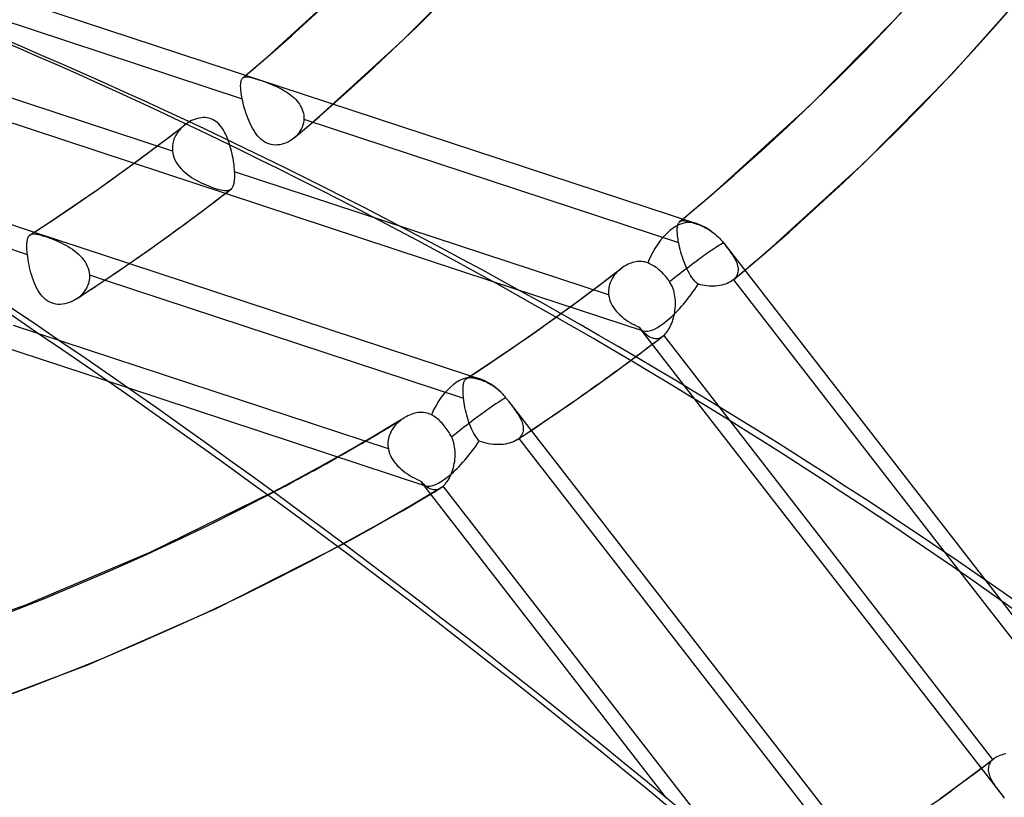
# Model space of a CAD drawing. Header units: millimetres. Extents: x -216 to 210, y -272 to 267.
# Tile 54 of 87: x 67 to 90, y -67 to -49. Entities that reach past the tile are written whole.
import ezdxf

# ---------------------------------------------------------------- set-up
doc = ezdxf.new("R2010")
doc.units = ezdxf.units.MM
doc.layers.add('MAIN-1', color=7, linetype='Continuous')

msp = doc.modelspace()

# ---------------------------------------------------------------- linework, layer by layer
at = {"layer": 'MAIN-1'}
for p, q in [((53.232, -44.005), (82.53, -53.648)), ((52.048, -46.442), (77.917, -54.957)), ((87.036, -49.039), (88.87, -46.978)), ((75.899, -49.5), (77.704, -47.672)), ((63.764, -48.029), (72.259, -50.825)), ((88.342, -50.263), (90.237, -48.133)), ((72.83, -49.878), (74.658, -48.21)), ((85.112, -50.987), (87.036, -49.039)), ((70.679, -52.016), (62.205, -49.227)), ((74.003, -51.231), (75.899, -49.5)), ((47.115, -49.95), (69.658, -57.371)), ((72.646, -50.037), (72.739, -49.957)), ((72.739, -49.957), (72.831, -49.878)), ((72.369, -50.273), (72.461, -50.194)), ((72.461, -50.194), (72.554, -50.116)), ((72.554, -50.116), (72.646, -50.037)), ((72.233, -50.435), (72.237, -50.417)), ((72.237, -50.417), (72.242, -50.401)), ((72.242, -50.401), (72.249, -50.386)), ((72.249, -50.386), (72.256, -50.374)), ((72.256, -50.374), (72.264, -50.363)), ((72.264, -50.363), (72.273, -50.353)), ((72.273, -50.353), (72.274, -50.353)), ((72.274, -50.353), (72.274, -50.352)), ((72.274, -50.352), (72.275, -50.352)), ((72.274, -50.353), (72.274, -50.353)), ((72.274, -50.353), (72.274, -50.353)), ((72.275, -50.352), (72.287, -50.343)), ((72.275, -50.352), (72.275, -50.352)), ((72.276, -50.351), (72.369, -50.273)), ((72.287, -50.343), (72.301, -50.336)), ((72.301, -50.336), (72.316, -50.332)), ((72.316, -50.332), (72.332, -50.329)), ((72.332, -50.329), (72.35, -50.328)), ((72.35, -50.328), (72.37, -50.328)), ((72.37, -50.328), (72.391, -50.33)), ((72.391, -50.33), (72.414, -50.334)), ((72.414, -50.334), (72.438, -50.339)), ((72.438, -50.339), (72.465, -50.345)), ((72.465, -50.345), (72.494, -50.353)), ((72.494, -50.353), (72.525, -50.362)), ((72.525, -50.362), (72.558, -50.372)), ((72.558, -50.372), (72.593, -50.383)), ((72.593, -50.383), (72.631, -50.395)), ((72.631, -50.395), (72.67, -50.408)), ((72.67, -50.408), (72.711, -50.422)), ((86.353, -52.277), (88.342, -50.263)), ((72.224, -50.525), (72.225, -50.5)), ((72.224, -50.552), (72.224, -50.525)), ((72.225, -50.58), (72.224, -50.552)), ((72.225, -50.5), (72.227, -50.476)), ((72.227, -50.611), (72.225, -50.58)), ((72.227, -50.476), (72.229, -50.455)), ((72.23, -50.643), (72.227, -50.611)), ((72.229, -50.455), (72.233, -50.435)), ((72.234, -50.677), (72.23, -50.643)), ((72.711, -50.422), (72.753, -50.437)), ((72.753, -50.437), (72.796, -50.453)), ((72.796, -50.453), (72.841, -50.469)), ((72.841, -50.469), (72.886, -50.487)), ((72.886, -50.487), (72.931, -50.505)), ((72.931, -50.505), (72.976, -50.524)), ((72.976, -50.524), (73.021, -50.544)), ((73.021, -50.544), (73.065, -50.564)), ((73.065, -50.564), (73.11, -50.586)), ((73.11, -50.586), (73.154, -50.609)), ((73.154, -50.609), (73.197, -50.634)), ((73.197, -50.634), (73.24, -50.659)), ((72.239, -50.712), (72.234, -50.677)), ((72.245, -50.749), (72.239, -50.712)), ((72.251, -50.787), (72.245, -50.749)), ((72.259, -50.825), (72.251, -50.787)), ((72.27, -50.88), (72.259, -50.825)), ((73.24, -50.659), (73.282, -50.687)), ((73.282, -50.687), (73.323, -50.715)), ((73.323, -50.715), (73.363, -50.745)), ((73.363, -50.745), (73.401, -50.777)), ((73.401, -50.777), (73.437, -50.809)), ((73.437, -50.809), (73.471, -50.844)), ((73.471, -50.844), (73.503, -50.879)), ((72.283, -50.936), (72.27, -50.88)), ((72.297, -50.993), (72.283, -50.936)), ((72.313, -51.05), (72.297, -50.993)), ((72.331, -51.107), (72.313, -51.05)), ((73.503, -50.879), (73.532, -50.916)), ((73.532, -50.916), (73.558, -50.953)), ((73.558, -50.953), (73.582, -50.993)), ((73.582, -50.993), (73.603, -51.033)), ((73.603, -51.033), (73.621, -51.073)), ((73.621, -51.073), (73.635, -51.115)), ((83.092, -52.831), (85.112, -50.987)), ((71.155, -51.304), (71.112, -51.323)), ((71.199, -51.288), (71.155, -51.304)), ((71.243, -51.274), (71.199, -51.288)), ((71.288, -51.264), (71.243, -51.274)), ((71.333, -51.257), (71.288, -51.264)), ((71.378, -51.254), (71.333, -51.257)), ((71.422, -51.255), (71.378, -51.254)), ((71.466, -51.259), (71.422, -51.255)), ((71.509, -51.268), (71.466, -51.259)), ((71.55, -51.28), (71.509, -51.268)), ((71.589, -51.296), (71.55, -51.28)), ((71.626, -51.316), (71.589, -51.296)), ((72.349, -51.165), (72.331, -51.107)), ((72.369, -51.222), (72.349, -51.165)), ((72.391, -51.279), (72.369, -51.222)), ((72.413, -51.335), (72.391, -51.279)), ((73.635, -51.115), (73.645, -51.157)), ((73.645, -51.157), (73.653, -51.2)), ((73.653, -51.2), (73.657, -51.243)), ((73.657, -51.286), (73.653, -51.33)), ((73.657, -51.243), (73.657, -51.286)), ((73.657, -51.286), (82.147, -54.08)), ((73.813, -51.394), (73.908, -51.313)), ((73.908, -51.313), (74.002, -51.231)), ((70.769, -51.565), (70.959, -51.418)), ((70.836, -51.536), (70.814, -51.563)), ((70.86, -51.509), (70.836, -51.536)), ((70.884, -51.484), (70.86, -51.509)), ((70.91, -51.459), (70.884, -51.484)), ((70.936, -51.436), (70.91, -51.459)), ((70.939, -51.434), (70.936, -51.436)), ((70.941, -51.432), (70.939, -51.434)), ((70.944, -51.43), (70.941, -51.432)), ((70.947, -51.428), (70.944, -51.43)), ((70.949, -51.426), (70.947, -51.428)), ((70.952, -51.424), (70.949, -51.426)), ((70.989, -51.395), (70.952, -51.424)), ((71.029, -51.369), (70.989, -51.395)), ((71.07, -51.345), (71.029, -51.369)), ((71.112, -51.323), (71.07, -51.345)), ((71.662, -51.34), (71.626, -51.316)), ((71.695, -51.366), (71.662, -51.34)), ((71.727, -51.396), (71.695, -51.366)), ((71.757, -51.429), (71.727, -51.396)), ((71.785, -51.464), (71.757, -51.429)), ((71.811, -51.501), (71.785, -51.464)), ((71.836, -51.54), (71.811, -51.501)), ((72.438, -51.389), (72.413, -51.335)), ((72.463, -51.442), (72.438, -51.389)), ((72.491, -51.493), (72.463, -51.442)), ((72.519, -51.542), (72.491, -51.493)), ((73.604, -51.499), (73.583, -51.538)), ((73.622, -51.458), (73.604, -51.499)), ((73.636, -51.416), (73.622, -51.458)), ((73.623, -51.556), (73.718, -51.475)), ((73.646, -51.373), (73.636, -51.416)), ((73.653, -51.33), (73.646, -51.373)), ((73.718, -51.475), (73.813, -51.394)), ((61.053, -51.711), (67.548, -53.849)), ((70.388, -51.857), (70.579, -51.711)), ((70.579, -51.711), (70.769, -51.565)), ((70.713, -51.745), (70.702, -51.778)), ((70.726, -51.713), (70.713, -51.745)), ((70.74, -51.682), (70.726, -51.713)), ((70.756, -51.651), (70.74, -51.682)), ((70.774, -51.621), (70.756, -51.651)), ((70.793, -51.592), (70.774, -51.621)), ((70.814, -51.563), (70.793, -51.592)), ((71.859, -51.58), (71.836, -51.54)), ((71.88, -51.623), (71.859, -51.58)), ((71.901, -51.667), (71.88, -51.623)), ((71.921, -51.713), (71.901, -51.667)), ((71.939, -51.761), (71.921, -51.713)), ((72.55, -51.589), (72.519, -51.542)), ((72.582, -51.634), (72.55, -51.589)), ((72.616, -51.676), (72.582, -51.634)), ((72.653, -51.714), (72.616, -51.676)), ((72.691, -51.75), (72.653, -51.714)), ((72.732, -51.781), (72.691, -51.75)), ((73.394, -51.747), (73.351, -51.776)), ((73.435, -51.715), (73.394, -51.747)), ((73.433, -51.717), (73.528, -51.637)), ((73.436, -51.715), (73.435, -51.715)), ((73.437, -51.714), (73.436, -51.714)), ((73.436, -51.714), (73.436, -51.715)), ((73.438, -51.713), (73.437, -51.714)), ((73.439, -51.712), (73.438, -51.712)), ((73.438, -51.712), (73.438, -51.713)), ((73.473, -51.681), (73.439, -51.712)), ((73.504, -51.648), (73.473, -51.681)), ((73.533, -51.613), (73.504, -51.648)), ((73.528, -51.637), (73.623, -51.556)), ((73.56, -51.577), (73.533, -51.613)), ((73.583, -51.538), (73.56, -51.577)), ((70.196, -52.001), (70.388, -51.857)), ((70.677, -51.913), (70.676, -51.948)), ((70.676, -51.948), (70.677, -51.982)), ((70.68, -51.879), (70.677, -51.913)), ((70.677, -51.982), (70.679, -52.016)), ((70.686, -51.845), (70.68, -51.879)), ((70.693, -51.811), (70.686, -51.845)), ((70.702, -51.778), (70.693, -51.811)), ((71.957, -51.81), (71.939, -51.761)), ((71.973, -51.861), (71.957, -51.81)), ((71.989, -51.912), (71.973, -51.861)), ((72.003, -51.965), (71.989, -51.912)), ((72.017, -52.017), (72.003, -51.965)), ((72.774, -51.809), (72.732, -51.781)), ((72.818, -51.832), (72.774, -51.809)), ((72.865, -51.85), (72.818, -51.832)), ((72.913, -51.863), (72.865, -51.85)), ((72.962, -51.872), (72.913, -51.863)), ((73.012, -51.875), (72.962, -51.872)), ((73.062, -51.874), (73.012, -51.875)), ((73.112, -51.868), (73.062, -51.874)), ((73.162, -51.858), (73.112, -51.868)), ((73.212, -51.843), (73.162, -51.858)), ((73.26, -51.824), (73.212, -51.843)), ((73.306, -51.802), (73.26, -51.824)), ((73.351, -51.776), (73.306, -51.802)), ((69.809, -52.288), (70.003, -52.145)), ((70.003, -52.145), (70.196, -52.001)), ((70.679, -52.016), (70.688, -52.07)), ((70.688, -52.07), (70.702, -52.123)), ((70.702, -52.123), (70.72, -52.175)), ((70.72, -52.175), (70.743, -52.226)), ((72.029, -52.071), (72.017, -52.017)), ((72.04, -52.124), (72.029, -52.071)), ((72.051, -52.177), (72.04, -52.124)), ((72.06, -52.23), (72.051, -52.177)), ((69.412, -52.575), (69.809, -52.288)), ((70.743, -52.226), (70.771, -52.276)), ((70.771, -52.276), (70.802, -52.324)), ((70.802, -52.324), (70.838, -52.37)), ((70.838, -52.37), (70.876, -52.415)), ((70.876, -52.415), (70.919, -52.458)), ((72.068, -52.283), (72.06, -52.23)), ((72.075, -52.334), (72.068, -52.283)), ((72.08, -52.384), (72.075, -52.334)), ((72.085, -52.433), (72.08, -52.384)), ((84.264, -54.184), (86.353, -52.277)), ((68.994, -52.873), (69.412, -52.575)), ((70.919, -52.458), (70.964, -52.498)), ((70.964, -52.498), (71.011, -52.537)), ((71.011, -52.537), (71.061, -52.574)), ((71.061, -52.574), (71.112, -52.609)), ((71.112, -52.609), (71.165, -52.642)), ((71.165, -52.642), (71.219, -52.673)), ((72.088, -52.48), (72.085, -52.433)), ((72.087, -52.655), (72.089, -52.623)), ((72.09, -52.518), (72.088, -52.48)), ((80.562, -55.269), (72.088, -52.48)), ((72.089, -52.623), (72.09, -52.59)), ((72.091, -52.555), (72.09, -52.518)), ((72.09, -52.59), (72.091, -52.555)), ((68.597, -53.149), (68.994, -52.873)), ((71.219, -52.673), (71.274, -52.703)), ((71.274, -52.703), (71.33, -52.73)), ((71.33, -52.73), (71.386, -52.756)), ((71.386, -52.756), (71.441, -52.78)), ((71.441, -52.78), (71.496, -52.802)), ((71.496, -52.802), (71.549, -52.823)), ((71.549, -52.823), (71.6, -52.841)), ((71.6, -52.841), (71.65, -52.857)), ((71.65, -52.857), (71.697, -52.872)), ((71.697, -52.872), (71.741, -52.884)), ((71.983, -52.889), (72.003, -52.873)), ((71.988, -52.884), (72.007, -52.87)), ((72.007, -52.87), (72.008, -52.87)), ((72.008, -52.87), (72.009, -52.869)), ((72.009, -52.869), (72.01, -52.868)), ((72.01, -52.868), (72.011, -52.867)), ((72.011, -52.867), (72.012, -52.866)), ((72.012, -52.866), (72.013, -52.865)), ((72.013, -52.865), (72.025, -52.853)), ((72.025, -52.853), (72.036, -52.838)), ((72.036, -52.838), (72.046, -52.822)), ((72.046, -52.822), (72.055, -52.804)), ((72.055, -52.804), (72.062, -52.784)), ((72.062, -52.784), (72.069, -52.762)), ((72.069, -52.762), (72.075, -52.738)), ((72.075, -52.738), (72.08, -52.712)), ((72.08, -52.712), (72.084, -52.684)), ((72.084, -52.684), (72.087, -52.655)), ((82.94, -52.962), (83.092, -52.831)), ((62.926, -52.886), (67.391, -54.355)), ((71.349, -53.374), (71.88, -52.969)), ((71.741, -52.884), (71.782, -52.893)), ((71.782, -52.893), (71.82, -52.9)), ((71.82, -52.9), (71.855, -52.905)), ((71.855, -52.905), (71.887, -52.906)), ((71.88, -52.969), (71.9, -52.953)), ((71.887, -52.906), (71.916, -52.905)), ((71.9, -52.953), (71.921, -52.937)), ((71.916, -52.905), (71.942, -52.901)), ((71.921, -52.937), (71.941, -52.921)), ((71.941, -52.921), (71.962, -52.905)), ((71.942, -52.901), (71.966, -52.894)), ((71.962, -52.905), (71.983, -52.889)), ((71.966, -52.894), (71.988, -52.884)), ((82.634, -53.224), (82.787, -53.093)), ((82.787, -53.093), (82.94, -52.962)), ((68.22, -53.405), (68.597, -53.149)), ((82.48, -53.353), (82.634, -53.224)), ((67.84, -53.658), (68.22, -53.405)), ((70.811, -53.773), (71.349, -53.374)), ((82.17, -53.611), (82.325, -53.483)), ((82.325, -53.483), (82.48, -53.353)), ((67.457, -53.908), (67.84, -53.658)), ((82.116, -53.785), (82.117, -53.76)), ((82.117, -53.76), (82.119, -53.737)), ((82.119, -53.737), (82.122, -53.715)), ((82.122, -53.715), (82.126, -53.696)), ((82.126, -53.696), (82.13, -53.678)), ((82.13, -53.678), (82.136, -53.662)), ((82.136, -53.662), (82.142, -53.648)), ((82.142, -53.648), (82.15, -53.635)), ((82.15, -53.635), (82.158, -53.624)), ((82.158, -53.624), (82.167, -53.614)), ((82.167, -53.614), (82.168, -53.614)), ((82.168, -53.614), (82.168, -53.613)), ((82.168, -53.613), (82.169, -53.613)), ((82.169, -53.613), (82.169, -53.612)), ((82.169, -53.612), (82.17, -53.612)), ((82.17, -53.611), (82.182, -53.603)), ((82.17, -53.612), (82.17, -53.611)), ((82.182, -53.603), (82.195, -53.597)), ((82.195, -53.597), (82.209, -53.592)), ((82.209, -53.592), (82.224, -53.589)), ((82.224, -53.589), (82.241, -53.587)), ((82.241, -53.587), (82.258, -53.587)), ((82.258, -53.587), (82.278, -53.589)), ((82.278, -53.589), (82.298, -53.591)), ((82.298, -53.591), (82.321, -53.595)), ((82.321, -53.595), (82.344, -53.6)), ((82.344, -53.6), (82.37, -53.607)), ((82.37, -53.607), (82.397, -53.614)), ((82.397, -53.614), (82.427, -53.622)), ((82.427, -53.622), (82.458, -53.632)), ((82.458, -53.632), (82.491, -53.642)), ((82.491, -53.642), (82.526, -53.654)), ((82.526, -53.654), (82.562, -53.666)), ((82.562, -53.666), (82.6, -53.679)), ((82.6, -53.679), (82.639, -53.693)), ((82.639, -53.693), (82.679, -53.71)), ((82.679, -53.71), (82.718, -53.728)), ((82.718, -53.728), (82.756, -53.748)), ((82.756, -53.748), (82.793, -53.768)), ((67.4, -53.992), (67.405, -53.976)), ((67.405, -53.976), (67.412, -53.962)), ((67.412, -53.962), (67.419, -53.949)), ((67.419, -53.949), (67.426, -53.937)), ((67.426, -53.937), (67.435, -53.927)), ((67.435, -53.927), (67.437, -53.924)), ((67.437, -53.924), (67.44, -53.922)), ((67.44, -53.922), (67.442, -53.919)), ((67.442, -53.919), (67.445, -53.917)), ((67.445, -53.917), (67.447, -53.915)), ((67.447, -53.915), (67.45, -53.913)), ((67.45, -53.913), (67.467, -53.902)), ((67.467, -53.902), (67.485, -53.895)), ((67.485, -53.895), (67.506, -53.89)), ((67.506, -53.89), (67.529, -53.888)), ((67.529, -53.888), (67.554, -53.888)), ((67.548, -53.849), (69.705, -54.559)), ((67.554, -53.888), (67.581, -53.891)), ((67.581, -53.891), (67.611, -53.896)), ((67.611, -53.896), (67.644, -53.903)), ((67.644, -53.903), (67.68, -53.912)), ((67.68, -53.912), (67.719, -53.923)), ((67.719, -53.923), (67.761, -53.936)), ((67.761, -53.936), (67.805, -53.95)), ((67.805, -53.95), (67.852, -53.966)), ((67.852, -53.966), (67.901, -53.984)), ((67.901, -53.984), (67.951, -54.003)), ((70.21, -54.205), (70.811, -53.773)), ((82.116, -53.811), (82.116, -53.785)), ((82.117, -53.84), (82.116, -53.811)), ((82.119, -53.869), (82.117, -53.84)), ((82.121, -53.901), (82.119, -53.869)), ((82.125, -53.935), (82.121, -53.901)), ((82.129, -53.969), (82.125, -53.935)), ((82.134, -54.005), (82.129, -53.969)), ((82.793, -53.768), (82.829, -53.79)), ((82.829, -53.79), (82.865, -53.814)), ((82.865, -53.814), (82.902, -53.839)), ((82.902, -53.839), (82.938, -53.867)), ((82.938, -53.867), (82.974, -53.896)), ((82.974, -53.896), (83.009, -53.926)), ((83.009, -53.926), (83.042, -53.957)), ((83.042, -53.957), (83.073, -53.988)), ((83.073, -53.988), (83.103, -54.02)), ((67.379, -54.142), (67.38, -54.116)), ((67.379, -54.169), (67.379, -54.142)), ((67.379, -54.197), (67.379, -54.169)), ((67.381, -54.226), (67.379, -54.197)), ((67.38, -54.116), (67.382, -54.092)), ((67.382, -54.092), (67.384, -54.069)), ((67.384, -54.069), (67.387, -54.048)), ((67.387, -54.048), (67.391, -54.028)), ((67.391, -54.028), (67.395, -54.009)), ((67.395, -54.009), (67.4, -53.992)), ((67.951, -54.003), (68.002, -54.023)), ((68.002, -54.023), (68.055, -54.045)), ((68.055, -54.045), (68.107, -54.068)), ((68.107, -54.068), (68.159, -54.093)), ((68.159, -54.093), (68.211, -54.118)), ((68.211, -54.118), (68.262, -54.145)), ((68.262, -54.145), (68.312, -54.174)), ((68.312, -54.174), (68.362, -54.205)), ((68.362, -54.205), (68.411, -54.237)), ((69.617, -54.62), (70.21, -54.205)), ((82.14, -54.042), (82.134, -54.005)), ((82.147, -54.08), (82.14, -54.042)), ((82.158, -54.133), (82.147, -54.08)), ((82.17, -54.188), (82.158, -54.133)), ((82.183, -54.243), (82.17, -54.188)), ((83.103, -54.02), (83.132, -54.053)), ((83.132, -54.053), (83.161, -54.088)), ((83.161, -54.088), (83.163, -54.09)), ((83.163, -54.09), (83.164, -54.092)), ((83.164, -54.092), (83.166, -54.094)), ((83.166, -54.094), (83.167, -54.096)), ((83.167, -54.096), (83.169, -54.098)), ((83.169, -54.098), (83.171, -54.101)), ((83.171, -54.1), (89.445, -62.187)), ((83.171, -54.101), (83.2, -54.138)), ((83.2, -54.138), (83.228, -54.175)), ((83.228, -54.175), (83.256, -54.211)), ((83.256, -54.211), (83.283, -54.247)), ((84.118, -54.31), (84.264, -54.184)), ((67.382, -54.257), (67.381, -54.226)), ((67.384, -54.289), (67.382, -54.257)), ((67.387, -54.322), (67.384, -54.289)), ((67.391, -54.355), (67.387, -54.322)), ((67.398, -54.411), (67.391, -54.355)), ((67.406, -54.468), (67.398, -54.411)), ((68.411, -54.237), (68.459, -54.272)), ((68.459, -54.272), (68.505, -54.309)), ((68.505, -54.309), (68.549, -54.347)), ((68.549, -54.347), (68.591, -54.388)), ((68.591, -54.388), (68.63, -54.43)), ((68.63, -54.43), (68.665, -54.474)), ((82.198, -54.299), (82.183, -54.243)), ((82.214, -54.356), (82.198, -54.299)), ((82.232, -54.412), (82.214, -54.356)), ((82.25, -54.468), (82.232, -54.412)), ((83.283, -54.247), (83.308, -54.283)), ((83.308, -54.283), (83.333, -54.317)), ((83.333, -54.317), (83.357, -54.352)), ((83.357, -54.352), (83.378, -54.385)), ((83.378, -54.385), (83.399, -54.419)), ((83.399, -54.419), (83.418, -54.452)), ((83.825, -54.56), (83.972, -54.436)), ((83.972, -54.436), (84.118, -54.31)), ((67.417, -54.526), (67.406, -54.468)), ((67.428, -54.586), (67.417, -54.526)), ((67.441, -54.646), (67.428, -54.586)), ((67.456, -54.707), (67.441, -54.646)), ((68.665, -54.474), (68.697, -54.519)), ((68.697, -54.519), (68.725, -54.567)), ((68.725, -54.567), (68.749, -54.616)), ((68.749, -54.616), (68.769, -54.666)), ((69.057, -54.999), (69.617, -54.62)), ((69.705, -54.559), (77.434, -57.103)), ((80.873, -54.651), (80.843, -54.673)), ((80.904, -54.63), (80.873, -54.651)), ((80.936, -54.611), (80.904, -54.63)), ((80.969, -54.593), (80.936, -54.611)), ((81.002, -54.576), (80.969, -54.593)), ((81.036, -54.562), (81.002, -54.576)), ((81.071, -54.549), (81.036, -54.562)), ((81.106, -54.537), (81.071, -54.549)), ((81.141, -54.528), (81.106, -54.537)), ((81.176, -54.521), (81.141, -54.528)), ((81.211, -54.516), (81.176, -54.521)), ((81.247, -54.513), (81.211, -54.516)), ((81.282, -54.512), (81.247, -54.513)), ((81.317, -54.514), (81.282, -54.512)), ((81.351, -54.518), (81.317, -54.514)), ((81.385, -54.524), (81.351, -54.518)), ((81.417, -54.533), (81.385, -54.524)), ((81.449, -54.545), (81.417, -54.533)), ((81.477, -54.557), (81.449, -54.545)), ((81.506, -54.571), (81.477, -54.557)), ((81.536, -54.586), (81.506, -54.571)), ((81.565, -54.603), (81.536, -54.586)), ((81.594, -54.621), (81.565, -54.603)), ((81.622, -54.64), (81.594, -54.621)), ((81.65, -54.66), (81.622, -54.64)), ((81.676, -54.68), (81.65, -54.66)), ((82.27, -54.524), (82.25, -54.468)), ((82.292, -54.578), (82.27, -54.524)), ((82.315, -54.632), (82.292, -54.578)), ((82.339, -54.685), (82.315, -54.632)), ((83.418, -54.452), (83.435, -54.484)), ((83.435, -54.484), (83.45, -54.516)), ((83.45, -54.516), (83.463, -54.547)), ((83.463, -54.547), (83.474, -54.578)), ((83.474, -54.578), (83.483, -54.608)), ((83.483, -54.608), (83.489, -54.638)), ((83.489, -54.638), (83.494, -54.668)), ((83.678, -54.685), (83.825, -54.56)), ((67.472, -54.767), (67.456, -54.707)), ((67.489, -54.827), (67.472, -54.767)), ((67.508, -54.886), (67.489, -54.827)), ((68.769, -54.666), (68.784, -54.716)), ((68.784, -54.716), (68.794, -54.767)), ((68.794, -54.767), (68.8, -54.819)), ((68.8, -54.858), (68.798, -54.897)), ((68.8, -54.819), (68.8, -54.858)), ((68.8, -54.819), (69.152, -54.935)), ((80.364, -55.04), (80.604, -54.857)), ((80.604, -54.857), (80.843, -54.673)), ((80.657, -54.877), (80.64, -54.906)), ((80.677, -54.847), (80.657, -54.877)), ((80.697, -54.819), (80.677, -54.847)), ((80.719, -54.792), (80.697, -54.819)), ((80.742, -54.766), (80.719, -54.792)), ((80.767, -54.74), (80.742, -54.766)), ((80.792, -54.716), (80.767, -54.74)), ((80.819, -54.693), (80.792, -54.716)), ((80.823, -54.689), (80.819, -54.693)), ((80.827, -54.686), (80.823, -54.689)), ((80.831, -54.683), (80.827, -54.686)), ((80.835, -54.68), (80.831, -54.683)), ((80.839, -54.676), (80.835, -54.68)), ((80.843, -54.673), (80.839, -54.676)), ((81.702, -54.701), (81.676, -54.68)), ((81.728, -54.724), (81.702, -54.701)), ((81.755, -54.748), (81.728, -54.724)), ((81.781, -54.774), (81.755, -54.748)), ((81.807, -54.8), (81.781, -54.774)), ((81.832, -54.828), (81.807, -54.8)), ((81.857, -54.857), (81.832, -54.828)), ((81.88, -54.885), (81.857, -54.857)), ((82.364, -54.735), (82.339, -54.685)), ((82.391, -54.784), (82.364, -54.735)), ((82.42, -54.831), (82.391, -54.784)), ((82.45, -54.876), (82.42, -54.831)), ((82.482, -54.919), (82.45, -54.876)), ((83.382, -54.932), (83.53, -54.809)), ((83.432, -54.882), (83.411, -54.905)), ((83.449, -54.858), (83.432, -54.882)), ((83.464, -54.833), (83.449, -54.858)), ((83.476, -54.807), (83.464, -54.833)), ((83.485, -54.781), (83.476, -54.807)), ((83.491, -54.754), (83.485, -54.781)), ((83.494, -54.726), (83.491, -54.754)), ((83.494, -54.668), (83.495, -54.697)), ((83.495, -54.697), (83.494, -54.726)), ((83.53, -54.809), (83.678, -54.685)), ((67.529, -54.945), (67.508, -54.886)), ((67.551, -55.001), (67.529, -54.945)), ((67.575, -55.057), (67.551, -55.001)), ((67.601, -55.11), (67.575, -55.057)), ((68.492, -55.37), (69.057, -54.999)), ((68.748, -55.082), (68.731, -55.117)), ((68.763, -55.046), (68.748, -55.082)), ((68.776, -55.01), (68.763, -55.046)), ((68.786, -54.973), (68.776, -55.01)), ((68.794, -54.935), (68.786, -54.973)), ((68.798, -54.897), (68.794, -54.935)), ((69.152, -54.935), (77.274, -57.609)), ((77.917, -54.957), (81.346, -56.085)), ((80.123, -55.221), (80.364, -55.04)), ((80.569, -55.099), (80.564, -55.133)), ((80.576, -55.065), (80.569, -55.099)), ((80.585, -55.032), (80.576, -55.065)), ((80.596, -55), (80.585, -55.032)), ((80.609, -54.968), (80.596, -55)), ((80.623, -54.937), (80.609, -54.968)), ((80.64, -54.906), (80.623, -54.937)), ((81.902, -54.914), (81.88, -54.885)), ((81.923, -54.943), (81.902, -54.914)), ((81.943, -54.973), (81.923, -54.943)), ((81.967, -55.01), (81.943, -54.973)), ((81.988, -55.05), (81.967, -55.01)), ((82.007, -55.09), (81.988, -55.05)), ((82.023, -55.132), (82.007, -55.09)), ((82.516, -54.958), (82.482, -54.919)), ((82.552, -54.995), (82.516, -54.958)), ((82.59, -55.028), (82.552, -54.995)), ((82.639, -55.041), (82.59, -55.028)), ((82.688, -55.052), (82.639, -55.041)), ((82.738, -55.061), (82.688, -55.052)), ((82.788, -55.067), (82.738, -55.061)), ((82.838, -55.071), (82.788, -55.067)), ((82.888, -55.072), (82.838, -55.071)), ((82.938, -55.072), (82.888, -55.072)), ((82.986, -55.069), (82.938, -55.072)), ((83.034, -55.064), (82.986, -55.069)), ((83.081, -55.057), (83.034, -55.064)), ((83.126, -55.048), (83.081, -55.057)), ((83.169, -55.037), (83.126, -55.048)), ((83.211, -55.024), (83.169, -55.037)), ((83.25, -55.009), (83.211, -55.024)), ((83.287, -54.992), (83.25, -55.009)), ((83.322, -54.974), (83.287, -54.992)), ((83.353, -54.954), (83.322, -54.974)), ((83.382, -54.932), (83.353, -54.954)), ((83.383, -54.931), (83.382, -54.932)), ((83.384, -54.93), (83.383, -54.931)), ((83.385, -54.929), (83.384, -54.93)), ((83.386, -54.928), (83.385, -54.929)), ((83.387, -54.927), (83.386, -54.928)), ((83.388, -54.927), (83.387, -54.927)), ((83.411, -54.905), (83.388, -54.927)), ((83.388, -54.927), (88.521, -61.541)), ((67.629, -55.161), (67.601, -55.11)), ((67.659, -55.209), (67.629, -55.161)), ((67.691, -55.255), (67.659, -55.209)), ((67.725, -55.297), (67.691, -55.255)), ((67.762, -55.337), (67.725, -55.297)), ((68.554, -55.326), (68.547, -55.331)), ((68.584, -55.3), (68.554, -55.326)), ((68.613, -55.273), (68.584, -55.3)), ((68.64, -55.245), (68.613, -55.273)), ((68.666, -55.215), (68.64, -55.245)), ((68.689, -55.183), (68.666, -55.215)), ((68.711, -55.151), (68.689, -55.183)), ((68.731, -55.117), (68.711, -55.151)), ((79.881, -55.401), (80.123, -55.221)), ((80.56, -55.167), (80.559, -55.201)), ((80.559, -55.201), (80.56, -55.235)), ((80.564, -55.133), (80.56, -55.167)), ((80.56, -55.235), (80.562, -55.269)), ((80.562, -55.269), (80.57, -55.319)), ((80.57, -55.319), (80.582, -55.369)), ((82.037, -55.174), (82.023, -55.132)), ((82.048, -55.217), (82.037, -55.174)), ((82.057, -55.261), (82.048, -55.217)), ((82.065, -55.305), (82.057, -55.261)), ((82.07, -55.349), (82.065, -55.305)), ((67.801, -55.372), (67.762, -55.337)), ((67.843, -55.403), (67.801, -55.372)), ((67.887, -55.429), (67.843, -55.403)), ((67.934, -55.451), (67.887, -55.429)), ((67.982, -55.467), (67.934, -55.451)), ((68.033, -55.479), (67.982, -55.467)), ((68.085, -55.485), (68.033, -55.479)), ((68.137, -55.486), (68.085, -55.485)), ((68.19, -55.482), (68.137, -55.486)), ((68.242, -55.474), (68.19, -55.482)), ((68.295, -55.461), (68.242, -55.474)), ((68.346, -55.444), (68.295, -55.461)), ((68.396, -55.423), (68.346, -55.444)), ((68.445, -55.398), (68.396, -55.423)), ((68.492, -55.37), (68.445, -55.398)), ((68.496, -55.367), (68.492, -55.37)), ((68.5, -55.365), (68.496, -55.367)), ((68.504, -55.362), (68.5, -55.365)), ((68.508, -55.36), (68.504, -55.362)), ((68.512, -55.357), (68.508, -55.36)), ((68.516, -55.354), (68.512, -55.357)), ((68.522, -55.35), (68.516, -55.354)), ((68.529, -55.345), (68.522, -55.35)), ((68.535, -55.34), (68.529, -55.345)), ((68.541, -55.336), (68.535, -55.34)), ((68.547, -55.331), (68.541, -55.336)), ((79.635, -55.581), (79.881, -55.401)), ((80.582, -55.369), (80.599, -55.418)), ((80.599, -55.418), (80.619, -55.466)), ((80.619, -55.466), (80.643, -55.513)), ((80.643, -55.513), (80.671, -55.558)), ((82.074, -55.393), (82.07, -55.349)), ((82.07, -55.573), (82.073, -55.528)), ((82.073, -55.528), (82.075, -55.483)), ((82.075, -55.438), (82.074, -55.393)), ((82.075, -55.483), (82.075, -55.438)), ((79.008, -56.031), (79.369, -55.773)), ((79.369, -55.773), (79.635, -55.581)), ((80.671, -55.558), (80.703, -55.602)), ((80.703, -55.602), (80.737, -55.644)), ((80.737, -55.644), (80.775, -55.685)), ((80.775, -55.685), (80.815, -55.724)), ((80.815, -55.724), (80.858, -55.762)), ((80.858, -55.762), (80.902, -55.798)), ((82.03, -55.792), (82.041, -55.75)), ((82.041, -55.75), (82.051, -55.706)), ((82.051, -55.706), (82.059, -55.662)), ((82.059, -55.662), (82.065, -55.618)), ((82.065, -55.618), (82.07, -55.573)), ((75.57, -58.759), (67.08, -55.964)), ((80.902, -55.798), (80.949, -55.832)), ((80.949, -55.832), (80.997, -55.864)), ((80.997, -55.864), (81.047, -55.895)), ((81.047, -55.895), (81.097, -55.924)), ((81.097, -55.924), (81.149, -55.952)), ((81.149, -55.952), (81.201, -55.978)), ((81.201, -55.978), (81.253, -56.003)), ((81.939, -56.022), (81.957, -55.988)), ((81.957, -55.988), (81.974, -55.951)), ((81.974, -55.951), (81.99, -55.913)), ((81.99, -55.913), (82.005, -55.874)), ((82.005, -55.874), (82.018, -55.834)), ((82.018, -55.834), (82.03, -55.792)), ((78.654, -56.28), (79.008, -56.031)), ((81.253, -56.003), (81.283, -56.037)), ((81.272, -56.033), (82.511, -57.63)), ((81.283, -56.037), (81.312, -56.07)), ((81.312, -56.07), (81.342, -56.101)), ((81.342, -56.101), (81.372, -56.13)), ((81.372, -56.13), (81.401, -56.156)), ((81.401, -56.156), (81.431, -56.18)), ((81.431, -56.18), (81.461, -56.201)), ((81.461, -56.201), (81.491, -56.219)), ((81.491, -56.219), (81.522, -56.234)), ((81.673, -56.293), (81.796, -56.199)), ((81.736, -56.236), (81.766, -56.22)), ((81.766, -56.22), (81.796, -56.199)), ((81.796, -56.199), (81.798, -56.197)), ((81.798, -56.197), (81.801, -56.195)), ((81.801, -56.195), (81.804, -56.192)), ((81.804, -56.192), (81.807, -56.19)), ((81.807, -56.19), (81.81, -56.187)), ((81.81, -56.187), (81.813, -56.185)), ((81.813, -56.185), (81.836, -56.164)), ((89.269, -65.794), (81.813, -56.185)), ((81.836, -56.164), (81.858, -56.14)), ((81.858, -56.14), (81.88, -56.114)), ((81.88, -56.114), (81.9, -56.085)), ((81.9, -56.085), (81.92, -56.055)), ((81.92, -56.055), (81.939, -56.022)), ((78.325, -56.507), (78.654, -56.28)), ((81.428, -56.479), (81.551, -56.386)), ((81.522, -56.234), (81.552, -56.246)), ((81.551, -56.386), (81.673, -56.293)), ((81.552, -56.246), (81.582, -56.254)), ((81.582, -56.254), (81.613, -56.258)), ((81.613, -56.258), (81.644, -56.259)), ((81.644, -56.259), (81.675, -56.255)), ((81.675, -56.255), (81.705, -56.248)), ((81.705, -56.248), (81.736, -56.236)), ((77.999, -56.728), (78.325, -56.507)), ((81.058, -56.756), (81.182, -56.664)), ((81.182, -56.664), (81.305, -56.572)), ((81.305, -56.572), (81.428, -56.479)), ((77.671, -56.947), (77.999, -56.728)), ((80.661, -57.048), (81.058, -56.756)), ((77.341, -57.164), (77.671, -56.947)), ((77.434, -57.103), (77.597, -57.157)), ((80.187, -57.389), (80.661, -57.048)), ((77.266, -57.347), (77.268, -57.324)), ((77.268, -57.324), (77.271, -57.303)), ((77.271, -57.303), (77.275, -57.283)), ((77.275, -57.283), (77.279, -57.264)), ((77.279, -57.264), (77.284, -57.247)), ((77.284, -57.247), (77.29, -57.231)), ((77.29, -57.231), (77.296, -57.217)), ((77.296, -57.217), (77.303, -57.204)), ((77.303, -57.204), (77.311, -57.192)), ((77.311, -57.192), (77.319, -57.182)), ((77.319, -57.182), (77.323, -57.179)), ((77.323, -57.179), (77.326, -57.175)), ((77.326, -57.175), (77.33, -57.172)), ((77.33, -57.172), (77.333, -57.169)), ((77.333, -57.169), (77.337, -57.166)), ((77.337, -57.166), (77.341, -57.164)), ((77.341, -57.164), (77.354, -57.156)), ((77.354, -57.156), (77.368, -57.151)), ((77.368, -57.151), (77.383, -57.147)), ((77.383, -57.147), (77.399, -57.144)), ((77.399, -57.144), (77.416, -57.143)), ((77.416, -57.143), (77.435, -57.143)), ((77.435, -57.143), (77.455, -57.145)), ((77.455, -57.145), (77.476, -57.147)), ((77.476, -57.147), (77.499, -57.151)), ((77.499, -57.151), (77.523, -57.156)), ((77.523, -57.156), (77.549, -57.162)), ((77.549, -57.162), (77.577, -57.17)), ((77.577, -57.17), (77.606, -57.178)), ((77.606, -57.178), (77.637, -57.188)), ((77.637, -57.188), (77.67, -57.198)), ((77.67, -57.198), (77.703, -57.209)), ((77.703, -57.209), (77.736, -57.221)), ((77.736, -57.221), (77.769, -57.235)), ((77.769, -57.235), (77.803, -57.25)), ((77.803, -57.25), (77.837, -57.267)), ((77.837, -57.267), (77.87, -57.285)), ((77.87, -57.285), (77.903, -57.305)), ((77.903, -57.305), (77.934, -57.325)), ((77.934, -57.325), (77.965, -57.346)), ((69.658, -57.371), (76.413, -59.594)), ((77.263, -57.396), (77.264, -57.371)), ((77.263, -57.423), (77.263, -57.396)), ((77.263, -57.451), (77.263, -57.423)), ((77.264, -57.48), (77.263, -57.451)), ((77.264, -57.371), (77.266, -57.347)), ((77.265, -57.511), (77.264, -57.48)), ((77.268, -57.542), (77.265, -57.511)), ((77.27, -57.575), (77.268, -57.542)), ((77.965, -57.346), (77.995, -57.368)), ((77.995, -57.368), (78.026, -57.392)), ((78.026, -57.392), (78.057, -57.418)), ((78.057, -57.418), (78.088, -57.445)), ((78.088, -57.445), (78.117, -57.474)), ((78.117, -57.474), (78.139, -57.496)), ((78.139, -57.496), (78.161, -57.518)), ((78.161, -57.518), (78.181, -57.541)), ((78.181, -57.541), (78.2, -57.563)), ((79.704, -57.729), (80.187, -57.389)), ((77.274, -57.609), (77.27, -57.575)), ((77.28, -57.66), (77.274, -57.609)), ((77.288, -57.713), (77.28, -57.66)), ((77.297, -57.767), (77.288, -57.713)), ((77.307, -57.823), (77.297, -57.767)), ((78.2, -57.563), (78.219, -57.585)), ((78.219, -57.585), (78.238, -57.609)), ((78.238, -57.609), (78.245, -57.619)), ((78.245, -57.619), (78.253, -57.629)), ((78.253, -57.629), (78.261, -57.638)), ((78.261, -57.638), (78.268, -57.648)), ((78.268, -57.648), (78.276, -57.658)), ((78.276, -57.658), (78.284, -57.668)), ((78.283, -57.667), (78.806, -58.342)), ((78.284, -57.668), (78.315, -57.708)), ((78.315, -57.708), (78.346, -57.748)), ((78.346, -57.748), (78.375, -57.787)), ((79.293, -58.013), (79.704, -57.729)), ((82.511, -57.63), (89.499, -66.636)), ((76.048, -57.992), (76.009, -58.009)), ((76.088, -57.976), (76.048, -57.992)), ((76.127, -57.963), (76.088, -57.976)), ((76.167, -57.952), (76.127, -57.963)), ((76.207, -57.943), (76.167, -57.952)), ((76.247, -57.937), (76.207, -57.943)), ((76.286, -57.933), (76.247, -57.937)), ((76.326, -57.932), (76.286, -57.933)), ((76.365, -57.934), (76.326, -57.932)), ((76.403, -57.939), (76.365, -57.934)), ((76.441, -57.946), (76.403, -57.939)), ((76.477, -57.957), (76.441, -57.946)), ((76.511, -57.97), (76.477, -57.957)), ((76.545, -57.986), (76.511, -57.97)), ((76.573, -58.002), (76.545, -57.986)), ((76.602, -58.02), (76.573, -58.002)), ((77.319, -57.879), (77.307, -57.823)), ((77.332, -57.935), (77.319, -57.879)), ((77.346, -57.991), (77.332, -57.935)), ((77.361, -58.047), (77.346, -57.991)), ((78.375, -57.787), (78.404, -57.826)), ((78.404, -57.826), (78.432, -57.864)), ((78.432, -57.864), (78.459, -57.901)), ((78.459, -57.901), (78.484, -57.939)), ((78.484, -57.939), (78.508, -57.976)), ((78.508, -57.976), (78.53, -58.012)), ((75.432, -58.352), (75.683, -58.202)), ((75.683, -58.202), (75.933, -58.051)), ((75.735, -58.215), (75.709, -58.246)), ((75.762, -58.186), (75.735, -58.215)), ((75.791, -58.158), (75.762, -58.186)), ((75.82, -58.132), (75.791, -58.158)), ((75.852, -58.106), (75.82, -58.132)), ((75.865, -58.096), (75.852, -58.106)), ((75.878, -58.087), (75.865, -58.096)), ((75.892, -58.077), (75.878, -58.087)), ((75.905, -58.068), (75.892, -58.077)), ((75.919, -58.059), (75.905, -58.068)), ((75.933, -58.051), (75.919, -58.059)), ((75.971, -58.029), (75.933, -58.051)), ((76.009, -58.009), (75.971, -58.029)), ((76.63, -58.039), (76.602, -58.02)), ((76.658, -58.06), (76.63, -58.039)), ((76.685, -58.081), (76.658, -58.06)), ((76.711, -58.103), (76.685, -58.081)), ((76.736, -58.126), (76.711, -58.103)), ((76.761, -58.15), (76.736, -58.126)), ((76.786, -58.176), (76.761, -58.15)), ((76.811, -58.204), (76.786, -58.176)), ((76.836, -58.233), (76.811, -58.204)), ((77.378, -58.103), (77.361, -58.047)), ((77.396, -58.158), (77.378, -58.103)), ((77.416, -58.212), (77.396, -58.158)), ((77.437, -58.265), (77.416, -58.212)), ((78.53, -58.012), (78.551, -58.049)), ((78.551, -58.049), (78.57, -58.085)), ((78.57, -58.085), (78.586, -58.121)), ((78.586, -58.121), (78.6, -58.156)), ((78.6, -58.156), (78.611, -58.191)), ((78.611, -58.191), (78.62, -58.225)), ((78.62, -58.225), (78.626, -58.259)), ((78.889, -58.286), (79.293, -58.013)), ((75.18, -58.5), (75.432, -58.352)), ((75.594, -58.451), (75.582, -58.488)), ((75.608, -58.414), (75.594, -58.451)), ((75.624, -58.379), (75.608, -58.414)), ((75.642, -58.344), (75.624, -58.379)), ((75.663, -58.31), (75.642, -58.344)), ((75.685, -58.277), (75.663, -58.31)), ((75.709, -58.246), (75.685, -58.277)), ((76.86, -58.263), (76.836, -58.233)), ((76.883, -58.294), (76.86, -58.263)), ((76.905, -58.325), (76.883, -58.294)), ((76.926, -58.356), (76.905, -58.325)), ((76.946, -58.387), (76.926, -58.356)), ((76.965, -58.42), (76.946, -58.387)), ((76.984, -58.454), (76.965, -58.42)), ((77.459, -58.316), (77.437, -58.265)), ((77.483, -58.365), (77.459, -58.316)), ((77.509, -58.413), (77.483, -58.365)), ((77.536, -58.458), (77.509, -58.413)), ((78.482, -58.556), (78.889, -58.286)), ((78.591, -58.446), (78.572, -58.474)), ((78.605, -58.417), (78.591, -58.446)), ((78.616, -58.388), (78.605, -58.417)), ((78.624, -58.357), (78.616, -58.388)), ((78.628, -58.325), (78.624, -58.357)), ((78.626, -58.259), (78.628, -58.292)), ((78.628, -58.292), (78.628, -58.325)), ((78.806, -58.342), (86.258, -67.945)), ((74.674, -58.793), (74.928, -58.647)), ((74.928, -58.647), (75.18, -58.5)), ((75.562, -58.603), (75.56, -58.642)), ((75.56, -58.642), (75.561, -58.681)), ((75.566, -58.564), (75.562, -58.603)), ((75.573, -58.526), (75.566, -58.564)), ((75.582, -58.488), (75.573, -58.526)), ((77.002, -58.489), (76.984, -58.454)), ((77.021, -58.531), (77.002, -58.489)), ((77.038, -58.575), (77.021, -58.531)), ((77.052, -58.62), (77.038, -58.575)), ((77.063, -58.666), (77.052, -58.62)), ((77.072, -58.712), (77.063, -58.666)), ((77.565, -58.502), (77.536, -58.458)), ((77.597, -58.542), (77.565, -58.502)), ((77.63, -58.58), (77.597, -58.542)), ((77.682, -58.599), (77.63, -58.58)), ((77.735, -58.616), (77.682, -58.599)), ((77.789, -58.631), (77.735, -58.616)), ((77.843, -58.642), (77.789, -58.631)), ((77.898, -58.651), (77.843, -58.642)), ((77.954, -58.657), (77.898, -58.651)), ((78.009, -58.661), (77.954, -58.657)), ((78.064, -58.662), (78.009, -58.661)), ((78.118, -58.66), (78.064, -58.662)), ((78.171, -58.656), (78.118, -58.66)), ((78.222, -58.649), (78.171, -58.656)), ((78.272, -58.64), (78.222, -58.649)), ((78.319, -58.628), (78.272, -58.64)), ((78.364, -58.613), (78.319, -58.628)), ((78.407, -58.597), (78.364, -58.613)), ((78.446, -58.578), (78.407, -58.597)), ((78.482, -58.557), (78.446, -58.578)), ((78.489, -58.551), (78.482, -58.557)), ((78.497, -58.546), (78.489, -58.551)), ((78.504, -58.541), (78.497, -58.546)), ((78.511, -58.535), (78.504, -58.541)), ((78.518, -58.53), (78.511, -58.535)), ((78.525, -58.524), (78.518, -58.53)), ((78.55, -58.5), (78.525, -58.524)), ((78.525, -58.524), (78.527, -58.527)), ((78.527, -58.527), (85.981, -68.133)), ((78.572, -58.474), (78.55, -58.5)), ((74.42, -58.938), (74.674, -58.793)), ((75.561, -58.681), (75.564, -58.72)), ((75.564, -58.72), (75.57, -58.759)), ((75.57, -58.759), (75.582, -58.81)), ((75.582, -58.81), (75.599, -58.862)), ((75.599, -58.862), (75.62, -58.912)), ((77.079, -58.758), (77.072, -58.712)), ((77.083, -58.805), (77.079, -58.758)), ((77.085, -58.852), (77.083, -58.805)), ((77.085, -58.899), (77.085, -58.852)), ((74.007, -59.168), (74.214, -59.053)), ((74.214, -59.053), (74.42, -58.938)), ((75.62, -58.912), (75.645, -58.961)), ((75.645, -58.961), (75.673, -59.008)), ((75.673, -59.008), (75.705, -59.054)), ((75.705, -59.054), (75.741, -59.098)), ((75.741, -59.098), (75.779, -59.141)), ((77.055, -59.136), (77.065, -59.089)), ((77.065, -59.089), (77.073, -59.042)), ((77.073, -59.042), (77.079, -58.995)), ((77.079, -58.995), (77.083, -58.947)), ((77.083, -58.947), (77.085, -58.899)), ((73.525, -59.43), (73.779, -59.293)), ((73.779, -59.293), (74.007, -59.168)), ((75.779, -59.141), (75.82, -59.182)), ((75.82, -59.182), (75.863, -59.221)), ((75.863, -59.221), (75.908, -59.258)), ((75.908, -59.258), (75.955, -59.294)), ((75.955, -59.294), (76.004, -59.327)), ((76.004, -59.327), (76.054, -59.359)), ((76.984, -59.353), (77.001, -59.312)), ((77.001, -59.312), (77.017, -59.27)), ((77.017, -59.27), (77.031, -59.226)), ((77.031, -59.226), (77.044, -59.182)), ((77.044, -59.182), (77.055, -59.136)), ((73.25, -59.577), (73.525, -59.43)), ((76.054, -59.359), (76.105, -59.39)), ((76.105, -59.39), (76.156, -59.418)), ((76.156, -59.418), (76.208, -59.445)), ((76.208, -59.445), (76.26, -59.471)), ((76.26, -59.471), (76.312, -59.494)), ((76.312, -59.494), (76.34, -59.524)), ((76.339, -59.542), (76.368, -59.579)), ((76.34, -59.524), (76.368, -59.552)), ((76.368, -59.552), (76.396, -59.577)), ((76.836, -59.582), (76.86, -59.556)), ((76.86, -59.556), (76.883, -59.528)), ((76.883, -59.528), (76.905, -59.498)), ((76.905, -59.498), (76.926, -59.465)), ((76.926, -59.465), (76.947, -59.43)), ((76.947, -59.43), (76.966, -59.392)), ((76.966, -59.392), (76.984, -59.353)), ((70.171, -61.097), (72.96, -59.73)), ((72.96, -59.73), (73.25, -59.577)), ((76.209, -59.972), (76.526, -59.783)), ((76.368, -59.579), (81.869, -66.668)), ((76.396, -59.577), (76.424, -59.6)), ((76.424, -59.6), (76.452, -59.62)), ((76.452, -59.62), (76.479, -59.638)), ((76.479, -59.638), (76.507, -59.653)), ((76.507, -59.653), (76.535, -59.665)), ((76.526, -59.783), (76.566, -59.76)), ((76.535, -59.665), (76.563, -59.674)), ((76.563, -59.674), (76.591, -59.679)), ((76.566, -59.76), (76.605, -59.736)), ((76.591, -59.679), (76.619, -59.682)), ((76.605, -59.736), (76.644, -59.713)), ((76.619, -59.682), (76.648, -59.681)), ((76.644, -59.713), (76.683, -59.689)), ((76.648, -59.681), (76.676, -59.677)), ((76.676, -59.677), (76.704, -59.669)), ((76.683, -59.689), (76.722, -59.666)), ((76.704, -59.669), (76.732, -59.657)), ((76.722, -59.666), (76.761, -59.642)), ((76.732, -59.657), (76.76, -59.642)), ((76.76, -59.642), (76.769, -59.637)), ((76.769, -59.637), (76.778, -59.631)), ((76.778, -59.631), (76.786, -59.625)), ((76.786, -59.625), (76.795, -59.619)), ((76.795, -59.619), (76.803, -59.612)), ((76.803, -59.612), (76.811, -59.605)), ((76.811, -59.605), (76.836, -59.582)), ((84.276, -69.224), (76.811, -59.605)), ((75.89, -60.159), (76.209, -59.972)), ((75.569, -60.343), (75.89, -60.159)), ((75.248, -60.526), (75.569, -60.343)), ((74.924, -60.706), (75.248, -60.526)), ((74.555, -60.909), (74.924, -60.706)), ((67.353, -62.288), (70.171, -61.097)), ((71.671, -62.375), (74.555, -60.909)), ((88.521, -61.541), (90.852, -64.545)), ((89.445, -62.187), (91.111, -64.333)), ((64.419, -63.343), (67.353, -62.288)), ((68.761, -63.653), (71.671, -62.375)), ((65.73, -64.79), (68.761, -63.653)), ((89.193, -65.851), (89.241, -65.814)), ((89.241, -65.814), (89.289, -65.778)), ((89.269, -65.794), (89.245, -65.817)), ((89.273, -65.791), (89.269, -65.794)), ((89.276, -65.788), (89.273, -65.791)), ((89.279, -65.786), (89.276, -65.788)), ((89.282, -65.783), (89.279, -65.786)), ((89.286, -65.78), (89.282, -65.783)), ((89.289, -65.778), (89.286, -65.78)), ((89.316, -65.759), (89.289, -65.778)), ((89.345, -65.742), (89.316, -65.759)), ((89.376, -65.726), (89.345, -65.742)), ((89.409, -65.711), (89.376, -65.726)), ((89.445, -65.698), (89.409, -65.711)), ((89.482, -65.686), (89.445, -65.698)), ((89.52, -65.676), (89.482, -65.686)), ((89.56, -65.668), (89.52, -65.676)), ((88.546, -66.335), (89.002, -65.995)), ((89.002, -65.995), (89.05, -65.959)), ((89.05, -65.959), (89.098, -65.923)), ((89.098, -65.923), (89.146, -65.887)), ((89.146, -65.887), (89.193, -65.851)), ((89.166, -65.981), (89.164, -66.011)), ((89.164, -66.011), (89.165, -66.042)), ((89.171, -65.951), (89.166, -65.981)), ((89.179, -65.922), (89.171, -65.951)), ((89.191, -65.894), (89.179, -65.922)), ((89.206, -65.867), (89.191, -65.894)), ((89.224, -65.841), (89.206, -65.867)), ((89.245, -65.817), (89.224, -65.841)), ((89.165, -66.042), (89.168, -66.074)), ((89.168, -66.074), (89.175, -66.106)), ((89.175, -66.106), (89.184, -66.139)), ((89.184, -66.139), (89.196, -66.172)), ((89.196, -66.172), (89.209, -66.205)), ((89.209, -66.205), (89.225, -66.239)), ((89.225, -66.239), (89.243, -66.273)), ((88.069, -66.684), (88.546, -66.335)), ((89.243, -66.273), (89.263, -66.307)), ((89.263, -66.307), (89.284, -66.342)), ((89.284, -66.342), (89.307, -66.377)), ((89.307, -66.377), (89.331, -66.412)), ((89.331, -66.412), (89.357, -66.448)), ((89.357, -66.448), (89.383, -66.484)), ((89.383, -66.484), (89.411, -66.521)), ((89.411, -66.521), (89.44, -66.558)), ((89.44, -66.558), (89.469, -66.597)), ((89.469, -66.597), (89.499, -66.635)), ((89.499, -66.635), (89.524, -66.668))]:
    msp.add_line(p, q, dxfattribs=at)
for centre, start, end in [((82.11, -54.923), 53.8505, 71.7839), ((82.11, -54.923), 37.8113, 38.4754), ((77.177, -58.432), 45.5732, 71.7818)]:
    msp.add_arc(centre, 1.343, start, end, dxfattribs=at)
for centre, major_axis, ratio, start_param, end_param in [((-5, -4.33), (-117.838, 136.067), 0.75, -2.427868, -0.857072), ((-43, -37.239), (-117.838, 136.067), 0.75, -3.141592, -0.857072), ((-43, -37.239), (117.183, -135.311), 0.75, 0, 2.284521), ((0, 0), (-123.075, 142.115), 0.75, 0.713724, 3.855317), ((-0.5, -0.433), (123.73, -142.871), 0.75, -2.427868, -0.309845), ((21.329, 18.471), (61.755, -71.309), 0.75, -0.016984, 0.713724), ((21.329, 18.471), (-62.927, 72.662), 0.75, 3.125814, 3.855317), ((16.929, 14.661), (55.896, -64.543), 0.75, -0.011321, 0.713724), ((16.929, 14.661), (-57.068, 65.897), 0.75, 3.130375, 3.855317), ((21.329, 18.471), (61.755, -71.309), 0.75, -1.58778, -0.172753), ((21.329, 18.471), (-62.927, 72.662), 0.75, 1.555018, 3.014024), ((21.329, 18.471), (70.896, -81.863), 0.75, -1.592863, -0.121281), ((21.329, 18.471), (-72.068, 83.216), 0.75, 1.547922, 3.021119), ((21.329, 18.471), (80.036, -92.418), 0.75, -1.598532, -0.115612), ((21.329, 18.471), (-81.208, 93.771), 0.75, 1.542426, 3.026615), ((-38.071, -207.114), (-185.988, -7.999), 0.985418, -2.54385, -2.083814), ((-38.064, -207.284), (185.988, 7.999), 0.985418, 0.597941, 1.057779), ((-0.716, -222.789), (56.576, 177.355), 0.807621, -0.42766, 0), ((-0.154, -222.968), (56.576, 177.355), 0.807621, -0.42766, 0), ((21.329, 18.471), (-90.348, 104.325), 0.75, 1.538043, 3.030999), ((-0.5, -0.433), (123.73, -142.871), 0.75, -0.309845, 0.713724), ((16.929, 14.661), (55.896, -64.543), 0.75, -0.06021, -0.038183), ((21.329, 18.471), (-99.488, 114.879), 0.75, 1.534466, 3.034576), ((16.929, 14.661), (55.896, -64.543), 0.75, -0.105165, -0.06021), ((16.929, 14.661), (-57.068, 65.897), 0.75, 3.037515, 3.102323), ((82.11, -54.923), (0.42, 1.275), 0.559605, -0.000013, 1.456632), ((82.11, -54.923), (0.42, 1.275), 0.559605, -0.003572, -0.000013), ((82.11, -54.923), (0.42, 1.275), 0.559605, -0.101557, -0.003572), ((82.11, -54.923), (1.061, 0.823), 0.047367, 0.000012, 0.849337), ((82.11, -54.923), (1.061, 0.823), 0.047367, -0.001637, 0.000012), ((82.11, -54.923), (1.061, 0.823), 0.047367, 0.849337, 1.691695), ((21.329, 18.471), (61.755, -71.309), 0.75, -0.066898, -0.041381), ((82.11, -54.923), (-0.805, -1.141), 0.327326, 0.097744, 1.708064), ((21.329, 18.471), (61.755, -71.309), 0.75, -0.101967, -0.066898), ((21.329, 18.471), (-62.927, 72.662), 0.75, 3.041982, 3.097855), ((82.11, -54.923), (-0.805, -1.141), 0.327326, -0.172156, -0.102352), ((82.11, -54.923), (-0.805, -1.141), 0.327326, -0.102352, 0.097744), ((77.177, -58.432), (0.42, 1.275), 0.559605, -0.000118, 1.401646), ((77.177, -58.432), (0.42, 1.275), 0.559605, -0.003988, -0.000118), ((77.177, -58.432), (0.42, 1.275), 0.559605, -0.156543, -0.003988), ((77.177, -58.432), (1.061, 0.823), 0.047367, 0.006979, 0.849337), ((77.177, -58.432), (1.061, 0.823), 0.047367, 0.849337, 1.700311), ((21.329, 18.471), (-108.629, 125.434), 0.75, 1.531491, 3.037551), ((21.329, 18.471), (61.755, -71.309), 0.75, -0.149502, -0.126364), ((77.177, -58.432), (-0.805, -1.141), 0.327326, 0.099355, 1.671537), ((21.329, 18.471), (61.755, -71.309), 0.75, -0.172753, -0.149502), ((77.177, -58.432), (-0.805, -1.141), 0.327326, -0.208682, -0.103387), ((77.177, -58.432), (-0.805, -1.141), 0.327326, -0.103387, 0.099355), ((21.329, 18.471), (-117.769, 135.988), 0.75, 1.528261, 3.04078), ((21.329, 18.471), (70.896, -81.863), 0.75, -0.050993, -0.046878), ((21.329, 18.471), (70.896, -81.863), 0.75, -0.09647, -0.050993)]:
    msp.add_ellipse(centre, major_axis=major_axis, ratio=ratio, start_param=start_param, end_param=end_param, dxfattribs=at)

doc.saveas('drawing.dxf')
